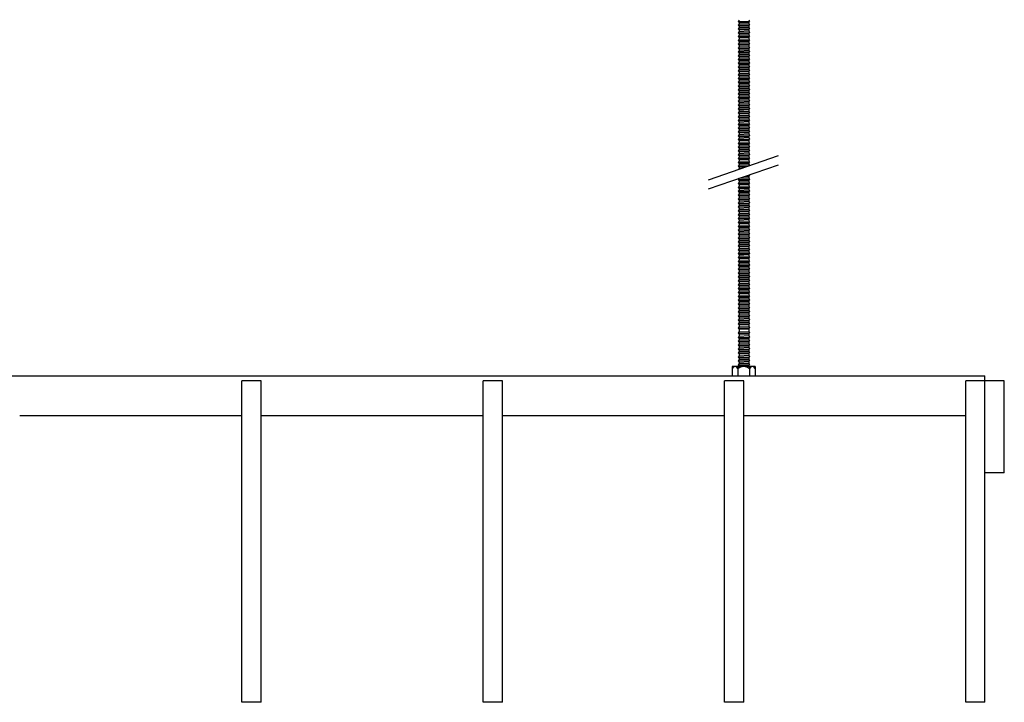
# Model space of a CAD drawing. Header units: millimetres. Extents: x 2538 to 24562, y 4449 to 23795.
# Tile 210 of 256: x 13047 to 13659, y 17657 to 18081. Entities that reach past the tile are written whole.
import ezdxf

# ---------------------------------------------------------------- set-up
doc = ezdxf.new("R2010")
doc.units = ezdxf.units.MM
doc.layers.add('_HD_tornillo', color=30, linetype='Continuous')
doc.layers.add('Make2D$Visible$Curves', color=7, linetype='Continuous', true_color=0x000000)

msp = doc.modelspace()

# ---------------------------------------------------------------- linework, layer by layer
at = {"layer": '_HD_tornillo'}
for p, q in [((13494.43, 18080.96), (13493.83, 18080.14)), ((13493.83, 18080.14), (13500.93, 18080.31)), ((13493.83, 18080.14), (13494.43, 18079.46)), ((13494.43, 18078.58), (13493.83, 18077.76)), ((13494.43, 18079.46), (13500.42, 18079.69)), ((13494.43, 18079.46), (13494.43, 18078.58)), ((13494.43, 18078.58), (13500.42, 18078.81)), ((13500.42, 18079.69), (13500.93, 18080.31)), ((13500.42, 18079.69), (13500.42, 18078.81)), ((13500.43, 18081.19), (13500.93, 18080.31)), ((13500.43, 18078.81), (13500.93, 18077.93)), ((13493.83, 18077.76), (13500.93, 18077.93)), ((13493.83, 18077.76), (13494.43, 18077.08)), ((13494.43, 18076.29), (13493.83, 18075.48)), ((13493.83, 18075.48), (13500.93, 18075.65)), ((13493.83, 18075.48), (13494.43, 18074.8)), ((13494.43, 18073.93), (13493.83, 18073.12)), ((13493.83, 18073.12), (13500.93, 18073.29)), ((13493.83, 18073.12), (13494.43, 18072.44)), ((13494.43, 18077.08), (13500.42, 18077.31)), ((13494.43, 18077.08), (13494.43, 18076.29)), ((13494.43, 18076.29), (13500.42, 18076.53)), ((13494.43, 18074.8), (13500.42, 18075.03)), ((13494.43, 18074.8), (13494.43, 18073.93)), ((13494.43, 18073.93), (13500.42, 18074.17)), ((13494.43, 18072.44), (13500.42, 18072.67)), ((13494.43, 18072.44), (13494.43, 18071.57)), ((13500.42, 18077.31), (13500.93, 18077.93)), ((13500.42, 18077.31), (13500.42, 18076.53)), ((13500.42, 18075.03), (13500.93, 18075.65)), ((13500.42, 18075.03), (13500.42, 18074.17)), ((13500.42, 18072.67), (13500.93, 18073.29)), ((13500.42, 18072.67), (13500.42, 18071.8)), ((13500.43, 18076.53), (13500.93, 18075.65)), ((13500.43, 18074.17), (13500.93, 18073.29)), ((13494.43, 18071.57), (13493.83, 18070.75)), ((13493.83, 18070.75), (13500.93, 18070.92)), ((13493.83, 18070.75), (13494.43, 18070.07)), ((13494.43, 18069.16), (13493.83, 18068.34)), ((13493.83, 18068.34), (13500.93, 18068.51)), ((13493.83, 18068.34), (13494.43, 18067.66)), ((13494.43, 18066.74), (13493.83, 18065.93)), ((13494.43, 18071.57), (13500.42, 18071.8)), ((13494.43, 18070.07), (13500.42, 18070.3)), ((13494.43, 18070.07), (13494.43, 18069.16)), ((13494.43, 18069.16), (13500.42, 18069.39)), ((13494.43, 18067.66), (13500.42, 18067.89)), ((13494.43, 18067.66), (13494.43, 18066.74)), ((13494.43, 18066.74), (13500.42, 18066.98)), ((13500.42, 18070.3), (13500.93, 18070.92)), ((13500.42, 18070.3), (13500.42, 18069.39)), ((13500.42, 18067.89), (13500.93, 18068.51)), ((13500.42, 18067.89), (13500.42, 18066.98)), ((13500.43, 18071.8), (13500.93, 18070.92)), ((13500.43, 18069.39), (13500.93, 18068.51)), ((13500.43, 18066.98), (13500.93, 18066.1)), ((13493.83, 18065.93), (13500.93, 18066.1)), ((13493.83, 18065.93), (13494.43, 18065.25)), ((13494.43, 18064.33), (13493.83, 18063.52)), ((13493.83, 18063.52), (13500.93, 18063.68)), ((13493.83, 18063.52), (13494.43, 18062.83)), ((13494.43, 18061.92), (13493.83, 18061.1)), ((13493.83, 18061.1), (13500.93, 18061.27)), ((13493.83, 18061.1), (13494.43, 18060.42)), ((13494.43, 18065.25), (13500.42, 18065.48)), ((13494.43, 18065.25), (13494.43, 18064.33)), ((13494.43, 18064.33), (13500.42, 18064.57)), ((13494.43, 18062.83), (13500.42, 18063.07)), ((13494.43, 18062.83), (13494.43, 18061.92)), ((13494.43, 18061.92), (13500.42, 18062.15)), ((13494.43, 18060.42), (13500.42, 18060.66)), ((13494.43, 18060.42), (13494.43, 18059.54)), ((13500.42, 18065.48), (13500.93, 18066.1)), ((13500.42, 18065.48), (13500.42, 18064.57)), ((13500.42, 18063.07), (13500.93, 18063.68)), ((13500.42, 18063.07), (13500.42, 18062.15)), ((13500.42, 18060.66), (13500.93, 18061.27)), ((13500.42, 18060.66), (13500.42, 18059.77)), ((13500.43, 18064.57), (13500.93, 18063.68)), ((13500.43, 18062.16), (13500.93, 18061.27)), ((13494.43, 18059.54), (13493.83, 18058.72)), ((13493.83, 18058.72), (13500.93, 18058.89)), ((13493.83, 18058.72), (13494.43, 18058.04)), ((13494.43, 18057.26), (13493.83, 18056.44)), ((13493.83, 18056.44), (13500.93, 18056.61)), ((13493.83, 18056.44), (13494.43, 18055.76)), ((13494.43, 18054.9), (13493.83, 18054.08)), ((13493.83, 18054.08), (13500.93, 18054.25)), ((13493.83, 18054.08), (13494.43, 18053.4)), ((13494.43, 18059.54), (13500.42, 18059.77)), ((13494.43, 18058.04), (13500.42, 18058.27)), ((13494.43, 18058.04), (13494.43, 18057.26)), ((13494.43, 18057.26), (13500.42, 18057.49)), ((13494.43, 18055.76), (13500.42, 18055.99)), ((13494.43, 18055.76), (13494.43, 18054.9)), ((13494.43, 18054.9), (13500.42, 18055.13)), ((13500.42, 18058.27), (13500.93, 18058.89)), ((13500.42, 18058.27), (13500.42, 18057.49)), ((13500.42, 18055.99), (13500.93, 18056.61)), ((13500.42, 18055.99), (13500.42, 18055.13)), ((13500.42, 18053.63), (13500.93, 18054.25)), ((13500.43, 18059.77), (13500.93, 18058.89)), ((13500.43, 18057.49), (13500.93, 18056.61)), ((13500.43, 18055.13), (13500.93, 18054.25)), ((13494.43, 18052.53), (13493.83, 18051.71)), ((13493.83, 18051.71), (13500.93, 18051.88)), ((13493.83, 18051.71), (13494.43, 18051.03)), ((13494.43, 18050.26), (13493.83, 18049.45)), ((13493.83, 18049.45), (13500.93, 18049.61)), ((13493.83, 18049.45), (13494.43, 18048.76)), ((13494.43, 18053.4), (13500.42, 18053.63)), ((13494.43, 18053.4), (13494.43, 18052.53)), ((13494.43, 18052.53), (13500.42, 18052.76)), ((13494.43, 18051.03), (13500.42, 18051.26)), ((13494.43, 18051.03), (13494.43, 18050.26)), ((13494.43, 18050.26), (13500.42, 18050.5)), ((13494.43, 18048.76), (13500.42, 18049)), ((13494.43, 18048.76), (13494.43, 18047.72)), ((13494.43, 18047.72), (13500.42, 18047.96)), ((13500.42, 18053.63), (13500.42, 18052.76)), ((13500.42, 18051.26), (13500.93, 18051.88)), ((13500.42, 18051.26), (13500.42, 18050.5)), ((13500.42, 18049), (13500.93, 18049.61)), ((13500.42, 18049), (13500.42, 18047.96)), ((13500.43, 18052.77), (13500.93, 18051.88)), ((13500.43, 18050.5), (13500.93, 18049.61)), ((13500.43, 18047.96), (13500.93, 18047.08)), ((13494.43, 18047.72), (13493.83, 18046.91)), ((13493.83, 18046.91), (13500.93, 18047.08)), ((13493.83, 18046.91), (13494.43, 18046.23)), ((13494.43, 18045.44), (13493.83, 18044.63)), ((13493.83, 18044.63), (13500.93, 18044.8)), ((13493.83, 18044.63), (13494.43, 18043.95)), ((13494.43, 18043.08), (13493.83, 18042.27)), ((13493.83, 18042.27), (13500.93, 18042.44)), ((13493.83, 18042.27), (13494.43, 18041.59)), ((13494.43, 18046.23), (13500.42, 18046.46)), ((13494.43, 18046.23), (13494.43, 18045.44)), ((13494.43, 18045.44), (13500.42, 18045.68)), ((13494.43, 18043.95), (13500.42, 18044.18)), ((13494.43, 18043.95), (13494.43, 18043.08)), ((13494.43, 18043.08), (13500.42, 18043.32)), ((13494.43, 18041.59), (13500.42, 18041.82)), ((13500.42, 18046.46), (13500.93, 18047.08)), ((13500.42, 18046.46), (13500.42, 18045.68)), ((13500.42, 18044.18), (13500.93, 18044.8)), ((13500.42, 18044.18), (13500.42, 18043.32)), ((13500.42, 18041.82), (13500.93, 18042.44)), ((13500.42, 18041.82), (13500.42, 18040.95)), ((13500.43, 18045.68), (13500.93, 18044.8)), ((13500.43, 18043.32), (13500.93, 18042.44)), ((13494.43, 18040.72), (13493.83, 18039.9)), ((13493.83, 18039.9), (13500.93, 18040.07)), ((13493.83, 18039.9), (13494.43, 18039.22)), ((13494.43, 18038.3), (13493.83, 18037.49)), ((13493.83, 18037.49), (13500.93, 18037.66)), ((13493.83, 18037.49), (13494.43, 18036.81)), ((13494.43, 18035.92), (13493.83, 18035.11)), ((13494.43, 18041.59), (13494.43, 18040.72)), ((13494.43, 18040.72), (13500.42, 18040.95)), ((13494.43, 18039.22), (13500.42, 18039.45)), ((13494.43, 18039.22), (13494.43, 18038.3)), ((13494.43, 18038.3), (13500.42, 18038.54)), ((13494.43, 18036.81), (13500.42, 18037.04)), ((13494.43, 18036.81), (13494.43, 18035.92)), ((13494.43, 18035.92), (13500.42, 18036.16)), ((13500.42, 18039.45), (13500.93, 18040.07)), ((13500.42, 18039.45), (13500.42, 18038.54)), ((13500.42, 18037.04), (13500.93, 18037.66)), ((13500.42, 18037.04), (13500.42, 18036.16)), ((13500.43, 18040.95), (13500.93, 18040.07)), ((13500.43, 18038.54), (13500.93, 18037.66)), ((13500.43, 18036.16), (13500.93, 18035.27)), ((13493.83, 18035.11), (13500.93, 18035.27)), ((13493.83, 18035.11), (13494.43, 18034.42)), ((13494.43, 18033.64), (13493.83, 18032.82)), ((13493.83, 18032.82), (13500.93, 18032.99)), ((13493.83, 18032.82), (13494.43, 18032.14)), ((13494.43, 18031.28), (13493.83, 18030.47)), ((13493.83, 18030.47), (13500.93, 18030.63)), ((13493.83, 18030.47), (13494.43, 18029.78)), ((13494.43, 18034.42), (13500.42, 18034.66)), ((13494.43, 18034.42), (13494.43, 18033.64)), ((13494.43, 18033.64), (13500.42, 18033.87)), ((13494.43, 18032.14), (13500.42, 18032.38)), ((13494.43, 18032.14), (13494.43, 18031.28)), ((13494.43, 18031.28), (13500.42, 18031.51)), ((13494.43, 18029.78), (13500.42, 18030.02)), ((13494.43, 18029.78), (13494.43, 18028.91)), ((13500.42, 18034.66), (13500.93, 18035.27)), ((13500.42, 18034.66), (13500.42, 18033.87)), ((13500.42, 18032.38), (13500.93, 18032.99)), ((13500.42, 18032.38), (13500.42, 18031.51)), ((13500.42, 18030.02), (13500.93, 18030.63)), ((13500.42, 18030.02), (13500.42, 18029.15)), ((13500.43, 18033.88), (13500.93, 18032.99)), ((13500.43, 18031.52), (13500.93, 18030.63)), ((13494.43, 18028.91), (13493.83, 18028.1)), ((13493.83, 18028.1), (13500.93, 18028.27)), ((13493.83, 18028.1), (13494.43, 18027.42)), ((13494.43, 18026.5), (13493.83, 18025.69)), ((13493.83, 18025.69), (13500.93, 18025.85)), ((13493.83, 18025.69), (13494.43, 18025)), ((13494.43, 18024.09), (13493.83, 18023.27)), ((13493.83, 18023.27), (13500.93, 18023.44)), ((13494.43, 18028.91), (13500.42, 18029.15)), ((13494.43, 18027.42), (13500.42, 18027.65)), ((13494.43, 18027.42), (13494.43, 18026.5)), ((13494.43, 18026.5), (13500.42, 18026.74)), ((13494.43, 18025), (13500.42, 18025.24)), ((13494.43, 18025), (13494.43, 18024.09)), ((13494.43, 18024.09), (13500.42, 18024.32)), ((13500.42, 18027.65), (13500.93, 18028.27)), ((13500.42, 18027.65), (13500.42, 18026.74)), ((13500.42, 18025.24), (13500.93, 18025.85)), ((13500.42, 18025.24), (13500.42, 18024.32)), ((13500.42, 18022.83), (13500.93, 18023.44)), ((13500.43, 18029.15), (13500.93, 18028.27)), ((13500.43, 18026.74), (13500.93, 18025.85)), ((13500.43, 18024.33), (13500.93, 18023.44)), ((13493.83, 18023.27), (13494.43, 18022.59)), ((13494.43, 18021.68), (13493.83, 18020.86)), ((13493.83, 18020.86), (13500.93, 18021.03)), ((13493.83, 18020.86), (13494.43, 18020.18)), ((13494.43, 18019.27), (13493.83, 18018.45)), ((13493.83, 18018.45), (13500.93, 18018.62)), ((13493.83, 18018.45), (13494.43, 18017.77)), ((13494.43, 18022.59), (13500.42, 18022.83)), ((13494.43, 18022.59), (13494.43, 18021.68)), ((13494.43, 18021.68), (13500.42, 18021.91)), ((13494.43, 18020.18), (13500.42, 18020.41)), ((13494.43, 18020.18), (13494.43, 18019.27)), ((13494.43, 18019.27), (13500.42, 18019.5)), ((13494.43, 18017.77), (13500.42, 18018)), ((13494.43, 18017.77), (13494.43, 18016.88)), ((13500.42, 18022.83), (13500.42, 18021.91)), ((13500.42, 18020.41), (13500.93, 18021.03)), ((13500.42, 18020.41), (13500.42, 18019.5)), ((13500.42, 18018), (13500.93, 18018.62)), ((13500.42, 18018), (13500.42, 18017.12)), ((13500.43, 18021.92), (13500.93, 18021.03)), ((13500.43, 18019.5), (13500.93, 18018.62)), ((13494.43, 18016.88), (13493.83, 18016.07)), ((13493.83, 18016.07), (13500.93, 18016.24)), ((13493.83, 18016.07), (13494.43, 18015.39)), ((13494.43, 18014.6), (13493.83, 18013.79)), ((13493.83, 18013.79), (13500.93, 18013.95)), ((13493.83, 18013.79), (13494.43, 18013.1)), ((13494.43, 18012.24), (13493.83, 18011.43)), ((13493.83, 18011.43), (13500.93, 18011.6)), ((13493.83, 18011.43), (13494.43, 18010.75)), ((13494.43, 18016.88), (13500.42, 18017.12)), ((13494.43, 18015.39), (13500.42, 18015.62)), ((13494.43, 18015.39), (13494.43, 18014.6)), ((13494.43, 18014.6), (13500.42, 18014.84)), ((13494.43, 18013.1), (13500.42, 18013.34)), ((13494.43, 18013.1), (13494.43, 18012.24)), ((13494.43, 18012.24), (13500.42, 18012.48)), ((13500.42, 18015.62), (13500.93, 18016.24)), ((13500.42, 18015.62), (13500.42, 18014.84)), ((13500.42, 18013.34), (13500.93, 18013.95)), ((13500.42, 18013.34), (13500.42, 18012.48)), ((13500.42, 18010.98), (13500.93, 18011.6)), ((13500.43, 18017.12), (13500.93, 18016.24)), ((13500.43, 18014.84), (13500.93, 18013.95)), ((13500.43, 18012.48), (13500.93, 18011.6)), ((13494.43, 18009.88), (13493.83, 18009.06)), ((13493.83, 18009.06), (13500.93, 18009.23)), ((13493.83, 18009.06), (13494.43, 18008.38)), ((13494.43, 18007.61), (13493.83, 18006.79)), ((13493.83, 18006.79), (13500.93, 18006.96)), ((13493.83, 18006.79), (13494.43, 18006.11)), ((13494.43, 18005.07), (13493.83, 18004.26)), ((13494.43, 18010.75), (13500.42, 18010.98)), ((13494.43, 18010.75), (13494.43, 18009.88)), ((13494.43, 18009.88), (13500.42, 18010.11)), ((13494.43, 18008.38), (13500.42, 18008.61)), ((13494.43, 18008.38), (13494.43, 18007.61)), ((13494.43, 18007.61), (13500.42, 18007.84)), ((13494.43, 18006.11), (13500.42, 18006.34)), ((13494.43, 18006.11), (13494.43, 18005.07)), ((13494.43, 18005.07), (13500.42, 18005.31)), ((13500.42, 18010.98), (13500.42, 18010.11)), ((13500.42, 18008.61), (13500.93, 18009.23)), ((13500.42, 18008.61), (13500.42, 18007.84)), ((13500.42, 18006.34), (13500.93, 18006.96)), ((13500.42, 18006.34), (13500.42, 18005.31)), ((13500.43, 18010.11), (13500.93, 18009.23)), ((13500.43, 18007.85), (13500.93, 18006.96)), ((13500.43, 18005.31), (13500.93, 18004.42)), ((13493.83, 18004.26), (13500.93, 18004.42)), ((13493.83, 18004.26), (13494.43, 18003.57)), ((13494.43, 18002.79), (13493.83, 18001.97)), ((13493.83, 18001.97), (13500.93, 18002.14)), ((13493.83, 18001.97), (13494.43, 18001.29)), ((13494.43, 18000.43), (13493.83, 17999.61)), ((13493.83, 17999.61), (13500.93, 17999.78)), ((13493.83, 17999.61), (13494.43, 17998.93)), ((13494.43, 18003.57), (13500.42, 18003.81)), ((13494.43, 18003.57), (13494.43, 18002.79)), ((13494.43, 18002.79), (13500.42, 18003.02)), ((13494.43, 18001.29), (13500.42, 18001.53)), ((13494.43, 18001.29), (13494.43, 18000.43)), ((13494.43, 18000.43), (13500.42, 18000.66)), ((13494.43, 17998.93), (13500.42, 17999.17)), ((13494.43, 17998.93), (13494.43, 17998.06)), ((13500.42, 18003.81), (13500.93, 18004.42)), ((13500.42, 18003.81), (13500.42, 18003.02)), ((13500.42, 18001.53), (13500.93, 18002.14)), ((13500.42, 18001.53), (13500.42, 18000.66)), ((13500.42, 17999.17), (13500.93, 17999.78)), ((13500.42, 17999.17), (13500.42, 17998.3)), ((13500.43, 18003.03), (13500.93, 18002.14)), ((13500.43, 18000.67), (13500.93, 17999.78)), ((13475.37, 17981.68), (13518.89, 17996.68)), ((13494.43, 17998.06), (13493.83, 17997.25)), ((13493.83, 17997.25), (13500.93, 17997.42)), ((13493.83, 17997.25), (13494.43, 17996.57)), ((13494.43, 17995.65), (13493.83, 17994.83)), ((13493.83, 17994.83), (13500.93, 17995)), ((13493.83, 17994.83), (13494.43, 17994.15)), ((13494.43, 17993.27), (13493.83, 17992.45)), ((13494.43, 17998.06), (13500.42, 17998.3)), ((13494.43, 17996.57), (13500.42, 17996.8)), ((13494.43, 17996.57), (13494.43, 17995.65)), ((13494.43, 17995.65), (13500.42, 17995.88)), ((13494.43, 17994.15), (13500.42, 17994.39)), ((13494.43, 17994.15), (13494.43, 17993.27)), ((13494.43, 17993.27), (13500.42, 17993.5)), ((13500.42, 17996.8), (13500.93, 17997.42)), ((13500.42, 17996.8), (13500.42, 17995.88)), ((13500.42, 17994.39), (13500.93, 17995)), ((13500.42, 17994.39), (13500.42, 17993.5)), ((13500.43, 17998.3), (13500.93, 17997.42)), ((13500.43, 17995.89), (13500.93, 17995)), ((13500.43, 17993.51), (13500.93, 17992.62)), ((13475.37, 17976.01), (13518.89, 17991.01)), ((13493.83, 17992.45), (13500.93, 17992.62)), ((13493.83, 17992.45), (13494.43, 17991.77)), ((13494.43, 17990.99), (13493.83, 17990.17)), ((13493.83, 17990.17), (13500.46, 17990.33)), ((13493.83, 17990.17), (13494.43, 17989.49)), ((13494.43, 17988.63), (13494.06, 17988.12)), ((13494.43, 17991.77), (13500.42, 17992)), ((13494.43, 17991.77), (13494.43, 17990.99)), ((13494.43, 17990.99), (13500.42, 17991.22)), ((13494.43, 17989.49), (13498.48, 17989.65)), ((13494.43, 17989.49), (13494.43, 17988.63)), ((13494.43, 17988.63), (13495.66, 17988.68)), ((13500.42, 17992), (13500.93, 17992.62)), ((13500.42, 17992), (13500.42, 17991.22)), ((13500.43, 17991.22), (13500.86, 17990.47)), ((13494.4, 17982.55), (13493.8, 17981.73)), ((13493.8, 17981.73), (13500.9, 17981.9)), ((13493.8, 17981.73), (13494.4, 17981.05)), ((13494.4, 17982.55), (13500.39, 17982.78)), ((13494.4, 17981.05), (13500.39, 17981.28)), ((13494.4, 17981.05), (13494.4, 17980.11)), ((13497.51, 17983.64), (13500.37, 17983.71)), ((13499.39, 17984.29), (13500.88, 17984.33)), ((13500.37, 17983.71), (13500.88, 17984.33)), ((13500.37, 17983.71), (13500.37, 17982.77)), ((13500.39, 17981.28), (13500.9, 17981.9)), ((13500.39, 17981.28), (13500.39, 17980.35)), ((13500.4, 17982.79), (13500.9, 17981.9)), ((13500.65, 17984.73), (13500.88, 17984.33)), ((13494.41, 17980.12), (13493.81, 17979.3)), ((13493.81, 17979.3), (13500.9, 17979.47)), ((13493.81, 17979.3), (13494.41, 17978.62)), ((13494.41, 17977.68), (13493.81, 17976.87)), ((13493.81, 17976.87), (13500.9, 17977.04)), ((13493.81, 17976.87), (13494.41, 17976.19)), ((13494.41, 17975.27), (13493.81, 17974.46)), ((13493.81, 17974.46), (13500.9, 17974.62)), ((13493.81, 17974.46), (13494.41, 17973.77)), ((13494.41, 17980.12), (13500.4, 17980.35)), ((13494.41, 17978.62), (13500.4, 17978.85)), ((13494.41, 17978.62), (13494.41, 17977.68)), ((13494.41, 17977.68), (13500.4, 17977.92)), ((13494.41, 17976.19), (13500.4, 17976.42)), ((13494.41, 17976.19), (13494.41, 17975.27)), ((13494.41, 17975.27), (13500.4, 17975.51)), ((13500.4, 17978.85), (13500.9, 17979.47)), ((13500.4, 17978.85), (13500.4, 17977.92)), ((13500.4, 17976.42), (13500.9, 17977.04)), ((13500.4, 17976.42), (13500.4, 17975.51)), ((13500.4, 17974.01), (13500.9, 17974.62)), ((13500.41, 17980.35), (13500.9, 17979.47)), ((13500.41, 17977.92), (13500.9, 17977.04)), ((13500.41, 17975.51), (13500.9, 17974.62)), ((13494.41, 17972.86), (13493.81, 17972.04)), ((13493.81, 17972.04), (13500.9, 17972.21)), ((13493.81, 17972.04), (13494.41, 17971.36)), ((13494.41, 17970.43), (13493.81, 17969.61)), ((13493.81, 17969.61), (13500.9, 17969.78)), ((13493.81, 17969.61), (13494.41, 17968.93)), ((13494.41, 17973.77), (13500.4, 17974.01)), ((13494.41, 17973.77), (13494.41, 17972.86)), ((13494.41, 17972.86), (13500.4, 17973.09)), ((13494.41, 17971.36), (13500.4, 17971.6)), ((13494.41, 17971.36), (13494.41, 17970.43)), ((13494.41, 17970.43), (13500.4, 17970.66)), ((13494.41, 17968.93), (13500.4, 17969.16)), ((13494.41, 17968.93), (13494.41, 17968.01)), ((13500.4, 17974.01), (13500.4, 17973.09)), ((13500.4, 17971.6), (13500.9, 17972.21)), ((13500.4, 17971.6), (13500.4, 17970.66)), ((13500.4, 17969.16), (13500.9, 17969.78)), ((13500.4, 17969.16), (13500.4, 17968.25)), ((13500.41, 17973.1), (13500.9, 17972.21)), ((13500.41, 17970.66), (13500.9, 17969.78)), ((13494.41, 17968.01), (13493.81, 17967.2)), ((13493.81, 17967.2), (13500.9, 17967.37)), ((13493.81, 17967.2), (13494.41, 17966.52)), ((13494.41, 17965.58), (13493.81, 17964.76)), ((13493.81, 17964.76), (13500.9, 17964.93)), ((13493.81, 17964.76), (13494.41, 17964.08)), ((13494.42, 17963.18), (13493.82, 17962.36)), ((13493.82, 17962.36), (13500.92, 17962.53)), ((13493.82, 17962.36), (13494.42, 17961.68)), ((13494.41, 17968.01), (13500.4, 17968.25)), ((13494.41, 17966.52), (13500.4, 17966.75)), ((13494.41, 17966.52), (13494.41, 17965.58)), ((13494.41, 17965.58), (13500.4, 17965.81)), ((13494.41, 17964.08), (13500.4, 17964.32)), ((13494.41, 17964.08), (13494.41, 17963.17)), ((13494.42, 17963.18), (13500.41, 17963.41)), ((13500.4, 17966.75), (13500.9, 17967.37)), ((13500.4, 17966.75), (13500.4, 17965.81)), ((13500.4, 17964.32), (13500.9, 17964.93)), ((13500.4, 17964.32), (13500.4, 17963.4)), ((13500.41, 17968.25), (13500.9, 17967.37)), ((13500.41, 17965.82), (13500.9, 17964.93)), ((13500.41, 17961.91), (13500.92, 17962.53)), ((13500.42, 17963.41), (13500.92, 17962.53)), ((13494.42, 17960.74), (13493.82, 17959.93)), ((13493.82, 17959.93), (13500.92, 17960.09)), ((13493.82, 17959.93), (13494.42, 17959.24)), ((13494.42, 17958.33), (13493.82, 17957.51)), ((13493.82, 17957.51), (13500.92, 17957.68)), ((13493.82, 17957.51), (13494.42, 17956.83)), ((13494.42, 17961.68), (13500.41, 17961.91)), ((13494.42, 17961.68), (13494.42, 17960.74)), ((13494.42, 17960.74), (13500.41, 17960.98)), ((13494.42, 17959.24), (13500.41, 17959.48)), ((13494.42, 17959.24), (13494.42, 17958.33)), ((13494.42, 17958.33), (13500.41, 17958.56)), ((13494.42, 17956.83), (13500.41, 17957.07)), ((13494.42, 17956.83), (13494.42, 17955.92)), ((13494.42, 17955.92), (13500.41, 17956.15)), ((13500.41, 17961.91), (13500.41, 17960.98)), ((13500.41, 17959.48), (13500.92, 17960.09)), ((13500.41, 17959.48), (13500.41, 17958.56)), ((13500.41, 17957.07), (13500.92, 17957.68)), ((13500.41, 17957.07), (13500.41, 17956.15)), ((13500.42, 17960.98), (13500.92, 17960.09)), ((13500.42, 17958.57), (13500.92, 17957.68)), ((13500.42, 17956.16), (13500.92, 17955.27)), ((13494.42, 17955.92), (13493.82, 17955.1)), ((13493.82, 17955.1), (13500.92, 17955.27)), ((13493.82, 17955.1), (13494.42, 17954.42)), ((13494.42, 17953.48), (13493.82, 17952.67)), ((13493.82, 17952.67), (13500.92, 17952.84)), ((13493.82, 17952.67), (13494.42, 17951.99)), ((13494.42, 17951.07), (13493.82, 17950.26)), ((13493.82, 17950.26), (13500.92, 17950.43)), ((13493.82, 17950.26), (13494.42, 17949.58)), ((13494.42, 17954.42), (13500.41, 17954.65)), ((13494.42, 17954.42), (13494.42, 17953.48)), ((13494.42, 17953.48), (13500.41, 17953.72)), ((13494.42, 17951.99), (13500.41, 17952.22)), ((13494.42, 17951.99), (13494.42, 17951.07)), ((13494.42, 17951.07), (13500.41, 17951.31)), ((13500.41, 17954.65), (13500.92, 17955.27)), ((13500.41, 17954.65), (13500.41, 17953.72)), ((13500.41, 17952.22), (13500.92, 17952.84)), ((13500.41, 17952.22), (13500.41, 17951.31)), ((13500.41, 17949.81), (13500.92, 17950.43)), ((13500.42, 17953.72), (13500.92, 17952.84)), ((13500.42, 17951.31), (13500.92, 17950.43)), ((13494.42, 17948.64), (13493.82, 17947.82)), ((13493.82, 17947.82), (13500.92, 17947.99)), ((13493.82, 17947.82), (13494.42, 17947.14)), ((13494.43, 17946.23), (13493.83, 17945.41)), ((13493.83, 17945.41), (13500.93, 17945.58)), ((13493.83, 17945.41), (13494.43, 17944.73)), ((13494.43, 17943.8), (13493.83, 17942.98)), ((13494.42, 17949.58), (13500.41, 17949.81)), ((13494.42, 17949.58), (13494.42, 17948.64)), ((13494.42, 17948.64), (13500.41, 17948.87)), ((13494.42, 17947.14), (13500.41, 17947.37)), ((13494.42, 17947.14), (13494.42, 17946.23)), ((13494.43, 17946.23), (13500.42, 17946.46)), ((13494.43, 17944.73), (13500.42, 17944.97)), ((13494.43, 17944.73), (13494.43, 17943.8)), ((13494.43, 17943.8), (13500.42, 17944.03)), ((13500.41, 17949.81), (13500.41, 17948.87)), ((13500.41, 17947.37), (13500.92, 17947.99)), ((13500.41, 17947.37), (13500.41, 17946.46)), ((13500.42, 17948.88), (13500.92, 17947.99)), ((13500.42, 17944.97), (13500.93, 17945.58)), ((13500.42, 17944.97), (13500.42, 17944.03)), ((13500.43, 17946.47), (13500.93, 17945.58)), ((13500.43, 17944.03), (13500.93, 17943.15)), ((13493.83, 17942.98), (13500.93, 17943.15)), ((13493.83, 17942.98), (13494.43, 17942.3)), ((13494.43, 17941.39), (13493.83, 17940.57)), ((13493.83, 17940.57), (13500.93, 17940.74)), ((13493.83, 17940.57), (13494.43, 17939.89)), ((13494.43, 17938.97), (13493.83, 17938.16)), ((13493.83, 17938.16), (13500.93, 17938.33)), ((13493.83, 17938.16), (13494.43, 17937.48)), ((13494.43, 17942.3), (13500.42, 17942.53)), ((13494.43, 17942.3), (13494.43, 17941.39)), ((13494.43, 17941.39), (13500.42, 17941.62)), ((13494.43, 17939.89), (13500.42, 17940.12)), ((13494.43, 17939.89), (13494.43, 17938.97)), ((13494.43, 17938.97), (13500.42, 17939.21)), ((13494.43, 17937.48), (13500.42, 17937.71)), ((13500.42, 17942.53), (13500.93, 17943.15)), ((13500.42, 17942.53), (13500.42, 17941.62)), ((13500.42, 17940.12), (13500.93, 17940.74)), ((13500.42, 17940.12), (13500.42, 17939.21)), ((13500.42, 17937.71), (13500.93, 17938.33)), ((13500.42, 17937.71), (13500.42, 17936.77)), ((13500.43, 17941.62), (13500.93, 17940.74)), ((13500.43, 17939.21), (13500.93, 17938.33)), ((13494.43, 17936.54), (13493.83, 17935.72)), ((13493.83, 17935.72), (13500.93, 17935.89)), ((13493.83, 17935.72), (13494.43, 17935.04)), ((13494.43, 17934.13), (13493.83, 17933.31)), ((13493.83, 17933.31), (13500.93, 17933.48)), ((13493.83, 17933.31), (13494.43, 17932.63)), ((13494.43, 17931.69), (13493.83, 17930.88)), ((13494.43, 17937.48), (13494.43, 17936.54)), ((13494.43, 17936.54), (13500.42, 17936.77)), ((13494.43, 17935.04), (13500.42, 17935.28)), ((13494.43, 17935.04), (13494.43, 17934.13)), ((13494.43, 17934.13), (13500.42, 17934.36)), ((13494.43, 17932.63), (13500.42, 17932.86)), ((13494.43, 17932.63), (13494.43, 17931.69)), ((13494.43, 17931.69), (13500.42, 17931.93)), ((13500.42, 17935.28), (13500.93, 17935.89)), ((13500.42, 17935.28), (13500.42, 17934.36)), ((13500.42, 17932.86), (13500.93, 17933.48)), ((13500.42, 17932.86), (13500.42, 17931.93)), ((13500.43, 17936.78), (13500.93, 17935.89)), ((13500.43, 17934.36), (13500.93, 17933.48)), ((13500.43, 17931.93), (13500.93, 17931.05)), ((13493.83, 17930.88), (13500.93, 17931.05)), ((13493.83, 17930.88), (13494.43, 17930.2)), ((13494.43, 17929.28), (13493.83, 17928.47)), ((13493.83, 17928.47), (13500.93, 17928.63)), ((13493.83, 17928.47), (13494.43, 17927.78)), ((13494.43, 17926.87), (13493.83, 17926.05)), ((13493.83, 17926.05), (13500.93, 17926.22)), ((13493.83, 17926.05), (13494.43, 17925.37)), ((13494.43, 17930.2), (13500.42, 17930.43)), ((13494.43, 17930.2), (13494.43, 17929.28)), ((13494.43, 17929.28), (13500.42, 17929.52)), ((13494.43, 17927.78), (13500.42, 17928.02)), ((13494.43, 17927.78), (13494.43, 17926.87)), ((13494.43, 17926.87), (13500.42, 17927.1)), ((13494.43, 17925.37), (13500.42, 17925.61)), ((13500.42, 17930.43), (13500.93, 17931.05)), ((13500.42, 17930.43), (13500.42, 17929.52)), ((13500.42, 17928.02), (13500.93, 17928.63)), ((13500.42, 17928.02), (13500.42, 17927.1)), ((13500.42, 17925.61), (13500.93, 17926.22)), ((13500.42, 17925.61), (13500.42, 17924.67)), ((13500.43, 17929.52), (13500.93, 17928.63)), ((13500.43, 17927.11), (13500.93, 17926.22)), ((13494.43, 17924.44), (13493.83, 17923.62)), ((13493.83, 17923.62), (13500.93, 17923.79)), ((13493.83, 17923.62), (13494.43, 17922.94)), ((13494.43, 17922.02), (13493.83, 17921.21)), ((13493.83, 17921.21), (13500.93, 17921.38)), ((13493.83, 17921.21), (13494.43, 17920.53)), ((13494.43, 17919.61), (13493.83, 17918.8)), ((13494.43, 17925.37), (13494.43, 17924.44)), ((13494.43, 17924.44), (13500.42, 17924.67)), ((13494.43, 17922.94), (13500.42, 17923.17)), ((13494.43, 17922.94), (13494.43, 17922.02)), ((13494.43, 17922.02), (13500.42, 17922.26)), ((13494.43, 17920.53), (13500.42, 17920.76)), ((13494.43, 17920.53), (13494.43, 17919.61)), ((13494.43, 17919.61), (13500.42, 17919.85)), ((13500.42, 17923.17), (13500.93, 17923.79)), ((13500.42, 17923.17), (13500.42, 17922.26)), ((13500.42, 17920.76), (13500.93, 17921.38)), ((13500.42, 17920.76), (13500.42, 17919.85)), ((13500.43, 17924.67), (13500.93, 17923.79)), ((13500.43, 17922.26), (13500.93, 17921.38)), ((13500.43, 17919.85), (13500.93, 17918.97)), ((13493.83, 17918.8), (13500.93, 17918.97)), ((13493.83, 17918.8), (13494.43, 17918.12)), ((13494.43, 17917.18), (13493.83, 17916.36)), ((13493.83, 17916.36), (13500.93, 17916.53)), ((13493.83, 17916.36), (13494.43, 17915.68)), ((13494.43, 17914.77), (13493.83, 17913.95)), ((13493.83, 17913.95), (13500.93, 17914.12)), ((13493.83, 17913.95), (13494.43, 17913.27)), ((13494.43, 17918.12), (13500.42, 17918.35)), ((13494.43, 17918.12), (13494.43, 17917.18)), ((13494.43, 17917.18), (13500.42, 17917.41)), ((13494.43, 17915.68), (13500.42, 17915.91)), ((13494.43, 17915.68), (13494.43, 17914.77)), ((13494.43, 17914.77), (13500.42, 17915)), ((13494.43, 17913.27), (13500.42, 17913.5)), ((13494.43, 17913.27), (13494.43, 17912.33)), ((13500.42, 17918.35), (13500.93, 17918.97)), ((13500.42, 17918.35), (13500.42, 17917.41)), ((13500.42, 17915.91), (13500.93, 17916.53)), ((13500.42, 17915.91), (13500.42, 17915)), ((13500.42, 17913.5), (13500.93, 17914.12)), ((13500.42, 17913.5), (13500.42, 17912.57)), ((13500.43, 17917.42), (13500.93, 17916.53)), ((13500.43, 17915), (13500.93, 17914.12)), ((13494.43, 17912.33), (13493.83, 17911.52)), ((13493.83, 17911.52), (13500.93, 17911.69)), ((13493.83, 17911.52), (13494.43, 17910.84)), ((13494.43, 17909.92), (13493.83, 17909.1)), ((13493.83, 17909.1), (13500.93, 17909.27)), ((13493.83, 17909.1), (13494.43, 17908.42)), ((13494.43, 17907.51), (13493.83, 17906.69)), ((13494.43, 17912.33), (13500.42, 17912.57)), ((13494.43, 17910.84), (13500.42, 17911.07)), ((13494.43, 17910.84), (13494.43, 17909.92)), ((13494.43, 17909.92), (13500.42, 17910.15)), ((13494.43, 17908.42), (13500.42, 17908.66)), ((13494.43, 17908.42), (13494.43, 17907.51)), ((13494.43, 17907.51), (13500.42, 17907.74)), ((13500.42, 17911.07), (13500.93, 17911.69)), ((13500.42, 17911.07), (13500.42, 17910.15)), ((13500.42, 17908.66), (13500.93, 17909.27)), ((13500.42, 17908.66), (13500.42, 17907.74)), ((13500.43, 17912.57), (13500.93, 17911.69)), ((13500.43, 17910.16), (13500.93, 17909.27)), ((13500.43, 17907.75), (13500.93, 17906.86)), ((13493.83, 17906.69), (13500.93, 17906.86)), ((13493.83, 17906.69), (13494.43, 17906.01)), ((13494.43, 17905.08), (13493.83, 17904.26)), ((13493.83, 17904.26), (13500.93, 17904.43)), ((13493.83, 17904.26), (13494.43, 17903.58)), ((13494.43, 17902.66), (13493.83, 17901.85)), ((13493.83, 17901.85), (13500.93, 17902.02)), ((13493.83, 17901.85), (13494.43, 17901.17)), ((13494.43, 17906.01), (13500.42, 17906.25)), ((13494.43, 17906.01), (13494.43, 17905.08)), ((13494.43, 17905.08), (13500.42, 17905.31)), ((13494.43, 17903.58), (13500.42, 17903.81)), ((13494.43, 17903.58), (13494.43, 17902.66)), ((13494.43, 17902.66), (13500.42, 17902.9)), ((13494.43, 17901.17), (13500.42, 17901.4)), ((13494.43, 17901.17), (13494.43, 17900.25)), ((13500.42, 17906.25), (13500.93, 17906.86)), ((13500.42, 17906.25), (13500.42, 17905.31)), ((13500.42, 17903.81), (13500.93, 17904.43)), ((13500.42, 17903.81), (13500.42, 17902.9)), ((13500.42, 17901.4), (13500.93, 17902.02)), ((13500.42, 17901.4), (13500.42, 17900.49)), ((13500.43, 17905.31), (13500.93, 17904.43)), ((13500.43, 17902.9), (13500.93, 17902.02)), ((13494.43, 17900.25), (13493.83, 17899.44)), ((13493.83, 17899.44), (13500.93, 17899.6)), ((13493.83, 17899.44), (13494.43, 17898.75)), ((13494.43, 17897.69), (13493.83, 17896.87)), ((13493.83, 17896.87), (13500.93, 17897.04)), ((13493.83, 17896.87), (13494.43, 17896.19)), ((13494.43, 17895.25), (13493.83, 17894.44)), ((13494.43, 17900.25), (13500.42, 17900.49)), ((13494.43, 17898.75), (13500.42, 17898.99)), ((13494.43, 17898.75), (13494.43, 17897.69)), ((13494.43, 17897.69), (13500.42, 17897.92)), ((13494.43, 17896.19), (13500.42, 17896.42)), ((13494.43, 17896.19), (13494.43, 17895.25)), ((13494.43, 17895.25), (13500.42, 17895.49)), ((13500.42, 17898.99), (13500.93, 17899.6)), ((13500.42, 17898.99), (13500.42, 17897.92)), ((13500.42, 17896.42), (13500.93, 17897.04)), ((13500.42, 17896.42), (13500.42, 17895.49)), ((13500.43, 17900.49), (13500.93, 17899.6)), ((13500.43, 17897.92), (13500.93, 17897.04)), ((13500.43, 17895.49), (13500.93, 17894.6)), ((13493.83, 17894.44), (13500.93, 17894.6)), ((13493.83, 17894.44), (13494.43, 17893.75)), ((13494.43, 17892.84), (13493.83, 17892.02)), ((13493.83, 17892.02), (13500.93, 17892.19)), ((13493.83, 17892.02), (13494.43, 17891.34)), ((13494.43, 17890.43), (13493.83, 17889.35)), ((13493.83, 17889.35), (13500.93, 17889.52)), ((13493.83, 17889.35), (13494.43, 17888.67)), ((13494.43, 17893.75), (13500.42, 17893.99)), ((13494.43, 17893.75), (13494.43, 17892.84)), ((13494.43, 17892.84), (13500.42, 17893.07)), ((13494.43, 17891.34), (13500.42, 17891.58)), ((13494.43, 17891.34), (13494.43, 17890.43)), ((13494.43, 17890.16), (13500.42, 17890.4)), ((13494.43, 17888.67), (13500.42, 17888.9)), ((13500.42, 17893.99), (13500.93, 17894.6)), ((13500.42, 17893.99), (13500.42, 17893.07)), ((13500.42, 17891.58), (13500.93, 17892.19)), ((13500.42, 17891.58), (13500.42, 17890.66)), ((13500.42, 17888.9), (13500.93, 17889.52)), ((13500.42, 17888.9), (13500.42, 17887.59)), ((13500.43, 17893.08), (13500.93, 17892.19)), ((13500.43, 17890.67), (13500.93, 17889.52)), ((13494.43, 17887.35), (13493.83, 17886.34)), ((13493.83, 17886.34), (13500.93, 17886.51)), ((13493.83, 17886.34), (13494.43, 17885.66)), ((13494.43, 17884.48), (13493.83, 17883.66)), ((13493.83, 17883.66), (13500.93, 17883.83)), ((13493.83, 17883.66), (13494.43, 17882.98)), ((13494.43, 17888.67), (13494.43, 17887.35)), ((13494.43, 17887.15), (13500.42, 17887.39)), ((13494.43, 17885.66), (13500.42, 17885.89)), ((13494.43, 17885.66), (13494.43, 17884.48)), ((13494.43, 17884.48), (13500.42, 17884.71)), ((13494.43, 17882.98), (13500.42, 17883.22)), ((13494.43, 17882.98), (13494.43, 17882.07)), ((13500.42, 17885.89), (13500.93, 17886.51)), ((13500.42, 17885.89), (13500.42, 17884.71)), ((13500.42, 17883.22), (13500.93, 17883.83)), ((13500.42, 17883.22), (13500.42, 17882.3)), ((13500.43, 17887.59), (13500.93, 17886.51)), ((13500.43, 17884.72), (13500.93, 17883.83)), ((13494.43, 17882.07), (13493.83, 17881.25)), ((13493.83, 17881.25), (13500.93, 17881.42)), ((13493.83, 17881.25), (13494.43, 17880.57)), ((13494.43, 17879.63), (13493.83, 17878.82)), ((13493.83, 17878.82), (13500.93, 17878.99)), ((13493.83, 17878.82), (13494.43, 17878.14)), ((13494.43, 17877.22), (13493.83, 17876.41)), ((13493.83, 17876.41), (13500.93, 17876.58)), ((13494.43, 17882.07), (13500.42, 17882.3)), ((13494.43, 17880.57), (13500.42, 17880.8)), ((13494.43, 17880.57), (13494.43, 17879.63)), ((13494.43, 17879.63), (13500.42, 17879.87)), ((13494.43, 17878.14), (13500.42, 17878.37)), ((13494.43, 17878.14), (13494.43, 17877.22)), ((13494.43, 17877.22), (13500.42, 17877.46)), ((13500.42, 17880.8), (13500.93, 17881.42)), ((13500.42, 17880.8), (13500.42, 17879.87)), ((13500.42, 17878.37), (13500.93, 17878.99)), ((13500.42, 17878.37), (13500.42, 17877.46)), ((13500.42, 17875.96), (13500.93, 17876.58)), ((13500.43, 17882.31), (13500.93, 17881.42)), ((13500.43, 17879.87), (13500.93, 17878.99)), ((13500.43, 17877.46), (13500.93, 17876.58)), ((13493.83, 17876.41), (13494.43, 17875.73)), ((13494.43, 17874.81), (13493.83, 17873.99)), ((13493.83, 17873.99), (13500.93, 17874.16)), ((13493.83, 17873.99), (13494.43, 17873.31)), ((13494.43, 17872.25), (13493.83, 17871.43)), ((13493.83, 17871.43), (13500.93, 17871.6)), ((13493.83, 17871.43), (13494.43, 17870.75)), ((13494.43, 17875.73), (13500.42, 17875.96)), ((13494.43, 17875.73), (13494.43, 17874.81)), ((13494.43, 17874.81), (13500.42, 17875.04)), ((13494.43, 17873.31), (13500.42, 17873.55)), ((13494.43, 17873.31), (13494.43, 17872.25)), ((13494.43, 17872.25), (13500.42, 17872.48)), ((13494.43, 17870.75), (13500.42, 17870.98)), ((13494.43, 17870.75), (13494.43, 17869.81)), ((13500.42, 17875.96), (13500.42, 17875.04)), ((13500.42, 17873.55), (13500.93, 17874.16)), ((13500.42, 17873.55), (13500.42, 17872.48)), ((13500.42, 17870.98), (13500.93, 17871.6)), ((13500.42, 17870.98), (13500.42, 17870.04)), ((13500.43, 17875.05), (13500.93, 17874.16)), ((13500.43, 17872.48), (13500.93, 17871.6)), ((13504.46, 17865.47), (13490.06, 17865.47)), ((13490.06, 17865.47), (13490.06, 17859.79)), ((13493.7, 17865.47), (13493.7, 17859.79)), ((13494.43, 17869.81), (13493.83, 17868.99)), ((13493.83, 17868.99), (13500.93, 17869.16)), ((13493.83, 17868.99), (13494.43, 17868.31)), ((13494.43, 17867.4), (13493.83, 17866.58)), ((13493.83, 17866.58), (13500.93, 17866.75)), ((13493.83, 17866.58), (13494.43, 17865.9)), ((13494.43, 17869.81), (13500.42, 17870.04)), ((13494.43, 17868.31), (13500.42, 17868.55)), ((13494.43, 17868.31), (13494.43, 17867.4)), ((13494.43, 17867.4), (13500.42, 17867.63)), ((13494.43, 17867.4), (13500.42, 17867.63)), ((13494.43, 17865.9), (13500.42, 17866.14)), ((13494.43, 17865.9), (13494.43, 17865.47)), ((13500.42, 17868.55), (13500.93, 17869.16)), ((13500.42, 17868.55), (13500.42, 17867.63)), ((13500.42, 17866.14), (13500.93, 17866.75)), ((13500.42, 17866.14), (13500.42, 17865.47)), ((13500.43, 17870.05), (13500.93, 17869.16)), ((13500.43, 17867.64), (13500.93, 17866.75)), ((13500.9, 17865.47), (13500.9, 17859.79)), ((13504.46, 17865.47), (13504.46, 17859.79)), ((13490.06, 17859.79), (13504.46, 17859.79))]:
    msp.add_line(p, q, dxfattribs=at)
for centre, radius, start, end in [((13491.88, 17863.61), 1.86, 12.33174, 167.66826), ((13497.3, 17860.31), 5.16, 45.77065, 134.22935), ((13502.68, 17863.66), 1.81, 11.15285, 168.84715)]:
    msp.add_arc(centre, radius, start, end, dxfattribs=at)
at = {"layer": 'Make2D$Visible$Curves', "color": 7, "lineweight": -3}
for points in [[(11235.26, 17859.79), (12441.26, 17859.79), (13647.26, 17859.79)], [(13647.26, 17856.7), (13647.26, 17857.75), (13647.26, 17858.79)], [(13185.26, 17656.7), (13185.26, 17756.7), (13185.26, 17856.7)], [(13197.26, 17856.7), (13191.26, 17856.7), (13185.26, 17856.7)], [(13197.26, 17656.7), (13197.26, 17756.7), (13197.26, 17856.7)], [(13335.26, 17656.7), (13335.26, 17756.7), (13335.26, 17856.7)], [(13347.26, 17856.7), (13341.26, 17856.7), (13335.26, 17856.7)], [(13347.26, 17656.7), (13347.26, 17756.7), (13347.26, 17856.7)], [(13485.26, 17656.7), (13485.26, 17756.7), (13485.26, 17856.7)], [(13497.26, 17856.7), (13491.26, 17856.7), (13485.26, 17856.7)], [(13497.26, 17656.7), (13497.26, 17756.7), (13497.26, 17856.7)], [(13635.26, 17656.7), (13635.26, 17756.7), (13635.26, 17856.7)], [(13647.26, 17856.7), (13641.26, 17856.7), (13635.26, 17856.7)], [(13647.26, 17656.7), (13647.26, 17756.7), (13647.26, 17856.7)], [(13659.26, 17856.7), (13653.26, 17856.7), (13647.26, 17856.7)], [(13659.26, 17799.5), (13659.26, 17828.1), (13659.26, 17856.7)], [(13185.26, 17834.79), (13116.26, 17834.79), (13047.27, 17834.79)], [(13335.27, 17834.79), (13266.27, 17834.79), (13197.26, 17834.79)], [(13485.26, 17834.79), (13416.26, 17834.79), (13347.26, 17834.79)], [(13635.26, 17834.79), (13566.26, 17834.79), (13497.26, 17834.79)], [(13659.26, 17799.5), (13653.26, 17799.5), (13647.26, 17799.5)], [(13197.26, 17656.7), (13191.26, 17656.7), (13185.26, 17656.7)], [(13347.26, 17656.7), (13341.26, 17656.7), (13335.26, 17656.7)], [(13497.26, 17656.7), (13491.26, 17656.7), (13485.26, 17656.7)], [(13647.26, 17656.7), (13641.26, 17656.7), (13635.26, 17656.7)]]:
    msp.add_open_spline(points, degree=2, dxfattribs=at)
msp.add_rational_spline([(13647.26, 17858.79), (13647.26, 17859.79), (13647.26, 17859.79)], [1, 0.707106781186, 1], degree=2, dxfattribs=at)

doc.saveas('drawing.dxf')
